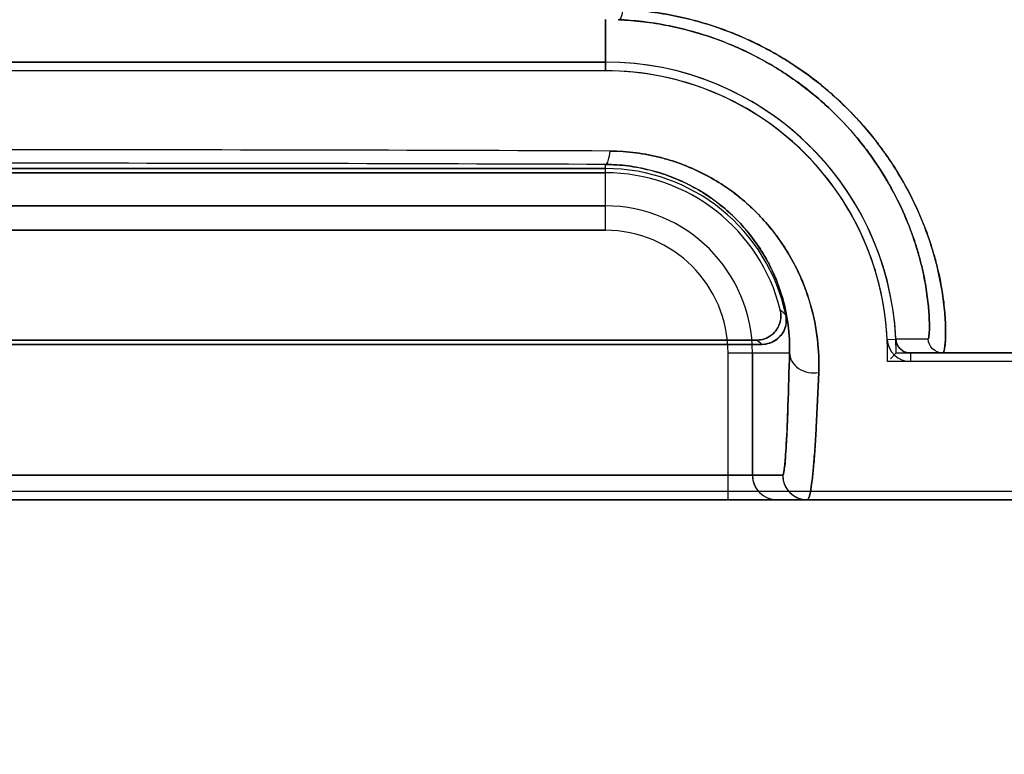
# Model space of a CAD drawing. Header units: millimetres. Extents: x 0 to 297, y 0 to 210.
# Tile 160 of 256: x 58.906 to 59.087, y 157.397 to 157.532. Entities that reach past the tile are written whole.
import ezdxf

# ---------------------------------------------------------------- set-up
doc = ezdxf.new("R2010")
doc.units = ezdxf.units.MM
doc.header["$LTSCALE"] = 16.335
doc.layers.get('0').update_dxf_attribs({"linetype": 'CONTINUOUS'})
for name, color, linetype in [('AXES_REF', 7, 'CONTINUOUS'), ('INTFCLR_1', 7, 'CONTINUOUS'), ('INTFCLR_72935', 7, 'CONTINUOUS')]:
    doc.layers.add(name, color=color, linetype=linetype)

msp = doc.modelspace()

# ---------------------------------------------------------------- linework, layer by layer
at = {"color": 7, "linetype": 'Continuous'}
for radius in [8.7262453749, 8.7255, 8.6696226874]:
    msp.add_circle((57.5376079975, 154.4105885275), radius, dxfattribs=at)
msp.add_arc((57.5376079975, 154.4105885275), 8.64, 278.2771290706, 261.7228709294, dxfattribs=at)
at = {"layer": 'AXES_REF', "color": 9, "linetype": 'Continuous'}
for radius in [7.9600610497, 5.3357191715]:
    msp.add_circle((57.5376079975, 154.4105885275), radius, dxfattribs=at)
at = {"layer": 'INTFCLR_1', "color": 9, "linetype": 'Continuous'}
for p, q in [((59.0138596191, 157.5319638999), (59.0138596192, 157.5225216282)), ((59.0138596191, 157.4931536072), (59.0138596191, 157.5052652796)), ((58.7978596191, 157.4976529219), (59.0138596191, 157.4976529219)), ((59.0138596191, 157.4931536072), (58.7978596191, 157.4931536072)), ((59.0657455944, 157.4730698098), (59.0673307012, 157.4731461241)), ((59.0732566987, 157.4731584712), (59.0673306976, 157.473146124)), ((59.0364374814, 157.4435757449), (59.0364374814, 157.4705757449)), ((59.0364374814, 157.4705757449), (59.0477598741, 157.4705757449)), ((59.0409367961, 157.4705757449), (59.0409367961, 157.4480757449)), ((59.0700279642, 157.4705757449), (59.0700280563, 157.4689888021)), ((59.0700281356, 157.4705757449), (59.2852564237, 157.4705757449)), ((59.0465082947, 157.4480757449), (58.7652109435, 157.4480757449)), ((58.5264635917, 157.4435757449), (59.2852556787, 157.4435757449))]:
    msp.add_line(p, q, dxfattribs=at)
at = {"layer": 'INTFCLR_1', "color": 6, "linetype": 'Continuous'}
for p, q in [((58.7978596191, 157.524108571), (59.0138596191, 157.524108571)), ((59.0138596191, 157.5225216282), (58.7978596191, 157.5225216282)), ((59.0138596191, 157.5045216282), (58.7978596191, 157.5045216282)), ((58.7978596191, 157.5037342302), (59.01385961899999, 157.5037342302)), ((59.0417032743, 157.4729500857), (58.7700159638, 157.4729500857)), ((58.7690286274, 157.4721626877), (59.0426906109, 157.4721626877)), ((59.2951096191, 157.4689888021), (59.0700279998, 157.4689888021)), ((58.5264628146, 157.4451626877), (59.2852564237, 157.4451626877))]:
    msp.add_line(p, q, dxfattribs=at)
for centre, radius, start, end in [((59.0138596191, 157.4705757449), 0.0535328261, 2.7520509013, 89.99999997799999), ((59.0138596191, 157.4705757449), 0.0519458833, 2.7519874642, 90.000000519), ((59.0138596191, 157.4705757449), 0.0339458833, 11.8889152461, 90.00000079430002), ((59.0138596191, 157.4705757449), 0.0331584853, 13.8352360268, 90.00000023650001), ((59.0700278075, 157.4732759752), 0.0042871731, 182.7563374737, 270.0025623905)]:
    msp.add_arc(centre, radius, start, end, dxfattribs=at)
at = {"layer": 'INTFCLR_1', "color": 9, "linetype": 'Continuous'}
for centre, radius, start, end in [((58.9059670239, 131.2576342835), 26.2503226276, 89.76253351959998, 90.2379341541), ((58.9058592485, 130.6339043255), 26.8715781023, 89.76972018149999, 90.23027823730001), ((59.0138596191, 157.4705757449), 0.027077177, 1.31e-08, 89.99999999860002), ((59.0138596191, 157.4705757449), 0.0225778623, 359.9999999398, 89.99999975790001), ((58.9880156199, 157.414144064), 0.086666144, 47.04018010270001, 47.955947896), ((58.9958408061, 157.414429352), 0.07435080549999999, 50.9411473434, 51.91434077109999), ((59.04543651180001, 157.4480754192), 0.0044996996, 179.9958530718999, 269.994893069), ((59.0510079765, 157.4480753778), 0.004499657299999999, 179.9953248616, 269.9966823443)]:
    msp.add_arc(centre, radius, start, end, dxfattribs=at)
at = {"layer": 'INTFCLR_1', "color": 7, "linetype": 'Continuous'}
msp.add_arc((59.0700278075, 157.4732759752), 0.0027002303, 182.7563531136, 270.0033250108, dxfattribs=at)
at = {"layer": 'INTFCLR_1', "color": 9, "linetype": 'Continuous'}
for points, knots in [([(59.0170574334, 157.5337967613), (59.01700160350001, 157.5333343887), (59.0168987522, 157.5327536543), (59.0165585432, 157.5319087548), (59.0163326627, 157.5319027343)], [0, 0, 0, 0, 0.6733216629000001, 1, 1, 1, 1]), ([(59.0170574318, 157.5337967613), (59.0186535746, 157.5337230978), (59.0210408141, 157.53352132), (59.02419300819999, 157.533070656), (59.0287901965, 157.5322334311), (59.035448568, 157.5303657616), (59.0417215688, 157.5275660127), (59.0456499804, 157.5253681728), (59.0481714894, 157.5238394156), (59.0523111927, 157.5210203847), (59.05763782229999, 157.5165378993), (59.061790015, 157.5119968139), (59.0642314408, 157.5088602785), (59.0657283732, 157.5068082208), (59.068060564, 157.503293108), (59.07079850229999, 157.498283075), (59.0726984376, 157.4937006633), (59.0736996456, 157.4907620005), (59.0742655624, 157.4889549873), (59.0750699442, 157.4860483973), (59.075860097, 157.482243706), (59.0763029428, 157.4787261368), (59.0764621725, 157.4763120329), (59.0765047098, 157.4748109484), (59.0764930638, 157.4735537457), (59.0764275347, 157.4722681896), (59.076311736, 157.4714638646), (59.0761328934, 157.4705757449), (59.075953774, 157.4705757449)], [0, 0, 0, 0, 0.04984774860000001, 0.0746441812, 0.0993195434, 0.1956036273, 0.2895143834, 0.3128134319, 0.3360190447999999, 0.3814861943, 0.4689445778, 0.5525230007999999, 0.5728768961, 0.5929331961, 0.6317510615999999, 0.7044093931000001, 0.7706548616, 0.7862085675, 0.8012556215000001, 0.8297224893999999, 0.8802625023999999, 0.9223425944, 0.9401696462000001, 0.9557890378, 0.9690221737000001, 0.9798444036, 0.9944120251, 1, 1, 1, 1]), ([(59.0163326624, 157.5319027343), (59.0178531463, 157.5318342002), (59.0201271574, 157.5316460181), (59.0231306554, 157.5312265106), (59.0275090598, 157.5304479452), (59.0338498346, 157.5287136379), (59.039834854, 157.5261090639), (59.0435867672, 157.5240652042), (59.0459917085, 157.5226437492), (59.0499396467, 157.5200258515), (59.0550274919, 157.5158634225), (59.0590084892, 157.5116392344), (59.0613534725, 157.5087214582), (59.06279142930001, 157.5068155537), (59.0650326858, 157.5035514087), (59.0676775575, 157.4988982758), (59.06953055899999, 157.4946372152), (59.0705169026, 157.491905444), (59.0710777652, 157.4902276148), (59.0718785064, 157.4875283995), (59.0726888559, 157.4839958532), (59.073178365, 157.4807272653), (59.0733903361, 157.47848547), (59.0734870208, 157.4769193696), (59.0735143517, 157.4755177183), (59.0734936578, 157.474232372), (59.0733995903, 157.4736341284), (59.0733466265, 157.473160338), (59.0732566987, 157.4731584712)], [0, 0, 0, 0, 0.050420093, 0.0754957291, 0.100444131, 0.1977183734, 0.2924227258, 0.3158843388, 0.3392374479, 0.3849467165, 0.4726969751, 0.5563340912, 0.5766678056, 0.5966912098, 0.6354119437, 0.7077660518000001, 0.7736100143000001, 0.7890436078, 0.8039743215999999, 0.8322090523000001, 0.8822807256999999, 0.9239127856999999, 0.9415354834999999, 0.9569584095, 0.9756304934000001, 0.9889570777, 0.9970203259, 1, 1, 1, 1]), ([(59.0138596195, 157.5052652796), (59.0141472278, 157.5052868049), (59.0145673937, 157.5063692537), (59.01469150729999, 157.5071290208), (59.0147630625, 157.5077312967)], [0, 0, 0, 0, 0.3222760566, 1, 1, 1, 1]), ([(59.0147630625, 157.5077312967), (59.0163394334, 157.5077264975), (59.0194554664, 157.5075161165), (59.02327096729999, 157.5067847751), (59.02620834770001, 157.5059347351), (59.0290347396, 157.5049342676), (59.0323867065, 157.5034016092), (59.035502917, 157.5015214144), (59.037816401, 157.499845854), (59.04100298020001, 157.4972574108), (59.0438088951, 157.4942897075), (59.04615640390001, 157.4910677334), (59.04754798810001, 157.488943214), (59.04961535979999, 157.4852317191), (59.051140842, 157.4813204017), (59.0520400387, 157.4779515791), (59.0525223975, 157.4757918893), (59.0530963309, 157.4721509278), (59.0532220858, 157.4690140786), (59.0531438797, 157.4669764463)], [0, 0, 0, 0, 0.0757692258, 0.1496577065, 0.1862599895, 0.2226686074, 0.2936962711, 0.3629877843, 0.3972200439, 0.4309238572, 0.5602857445, 0.5916954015, 0.62252298, 0.6822974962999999, 0.7956630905, 0.8229815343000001, 0.8498788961, 0.9019883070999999, 1, 1, 1, 1]), ([(59.0138596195, 157.5052652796), (59.0152434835, 157.5052589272), (59.01797817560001, 157.505080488), (59.0213285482, 157.5044537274), (59.0239103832, 157.5037301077), (59.0263921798, 157.5028757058), (59.0293366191, 157.5015701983), (59.0320785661, 157.4999659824), (59.03411547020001, 157.4985364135), (59.0369153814, 157.4963367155), (59.03939031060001, 157.4938104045), (59.0414679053, 157.4910597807), (59.042698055, 157.4892524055), (59.044527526, 157.486099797), (59.0458897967, 157.4827698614), (59.0467034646, 157.4799008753), (59.04713968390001, 157.4780647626), (59.047672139, 157.4749743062), (59.0478076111, 157.4723074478), (59.0477598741, 157.4705757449)], [0, 0, 0, 0, 0.0768938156, 0.1518408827, 0.188936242, 0.2258029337, 0.2976108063, 0.3674909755, 0.4019411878, 0.4358120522, 0.5653094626, 0.596626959, 0.6273319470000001, 0.6867298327, 0.7989201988, 0.8259008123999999, 0.8524150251, 0.9037431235, 1, 1, 1, 1]), ([(59.075953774, 157.4705757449), (59.0752831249, 157.4705757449), (59.0738889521, 157.471119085), (59.0732858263, 157.472488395), (59.0732566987, 157.4731584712)], [0, 0, 0, 0, 0.4999776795, 1, 1, 1, 1]), ([(59.0465082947, 157.4480757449), (59.0466388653, 157.4480768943), (59.0467037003, 157.4487808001), (59.04684339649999, 157.4493650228), (59.0469287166, 157.4503546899), (59.0470496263, 157.4517588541), (59.0472624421, 157.4552804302), (59.0475234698, 157.4617061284), (59.0476801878, 157.4673185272), (59.0477598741, 157.4705757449)], [0, 0, 0, 0, 0.0173530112, 0.0648907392, 0.1003173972, 0.1436562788, 0.2544703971, 0.5669985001, 1, 1, 1, 1]), ([(59.0477598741, 157.4705757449), (59.0477662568, 157.4700626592), (59.0480893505, 157.4689263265), (59.0493981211, 157.4676060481), (59.0512141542, 157.4669025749), (59.05252973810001, 157.4668812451), (59.0531438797, 157.4669764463)], [0, 0, 0, 0, 0.2126093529, 0.4664273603, 0.7424962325, 1, 1, 1, 1]), ([(59.0531438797, 157.4669764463), (59.0530143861, 157.4635880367), (59.0528099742, 157.458857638), (59.0524541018, 157.453033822), (59.05219276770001, 157.4497118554), (59.0519377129, 157.4471567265), (59.051651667, 157.4452308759), (59.0514320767, 157.4442294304), (59.0511660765, 157.4435757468), (59.051007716, 157.4435757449)], [0, 0, 0, 0, 0.4308322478, 0.6012018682, 0.7420615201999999, 0.8526105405, 0.9315352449, 0.979879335, 1, 1, 1, 1])]:
    msp.add_open_spline(points, degree=3, knots=knots, dxfattribs=at)
at = {"layer": 'INTFCLR_1', "color": 6, "linetype": 'Continuous'}
for points, knots in [([(59.0460560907, 157.4785049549), (59.0461740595, 157.4780259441), (59.0462523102, 157.4770241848), (59.04587857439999, 157.4755736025), (59.0450547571, 157.4743256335), (59.04368244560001, 157.4732615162), (59.0424362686, 157.4729500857), (59.0417032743, 157.4729500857)], [0, 0, 0, 0, 0.1831388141, 0.3651957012, 0.546523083, 0.7278870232, 1, 1, 1, 1]), ([(59.0426906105, 157.4721626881), (59.0431736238, 157.4721626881), (59.0441474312, 157.4723183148), (59.0454493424, 157.4730075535), (59.04646537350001, 157.4740739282), (59.0471848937, 157.4756174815), (59.0472244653, 157.4768701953), (59.0470773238, 157.4775691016)], [0, 0, 0, 0, 0.1827119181, 0.3654393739, 0.5479260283, 0.7298255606, 1, 1, 1, 1])]:
    msp.add_open_spline(points, degree=3, knots=knots, dxfattribs=at)
at = {"layer": 'INTFCLR_1', "color": 7, "linetype": 'Continuous'}
for points in [[(59.0673306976, 157.473146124), (59.0673549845, 157.4726409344), (59.067460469, 157.4720611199), (59.0678265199, 157.4717121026)], [(59.0681643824, 157.4713217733), (59.0685443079, 157.4709595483), (59.0690465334, 157.4706145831), (59.0695714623, 157.4706146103)]]:
    msp.add_open_spline(points, degree=3, dxfattribs=at)
at = {"layer": 'INTFCLR_72935', "color": 9, "linetype": 'Continuous'}
for p, q in [((59.0138596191, 157.5225216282), (59.0138596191, 157.5319638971)), ((59.0138596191, 157.4931536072), (59.0138596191, 157.5052652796)), ((59.0138596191, 157.4976529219), (58.7978596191, 157.4976529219)), ((58.7978596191, 157.4931536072), (59.0138596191, 157.4931536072)), ((59.0673306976, 157.473146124), (59.0732566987, 157.4731584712)), ((59.0364374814, 157.4435757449), (59.0364374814, 157.4705757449)), ((59.0364374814, 157.4705757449), (59.0477598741, 157.4705757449)), ((59.0409367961, 157.4480757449), (59.0409367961, 157.4705757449)), ((59.2852564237, 157.4705757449), (59.0700279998, 157.4705757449)), ((58.7652109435, 157.4480757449), (59.0465082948, 157.4480757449)), ((59.2852556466, 157.4435757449), (58.5264635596, 157.4435757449))]:
    msp.add_line(p, q, dxfattribs=at)
at = {"layer": 'INTFCLR_72935', "color": 6, "linetype": 'Continuous'}
for p, q in [((59.0138596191, 157.524108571), (58.7978596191, 157.524108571)), ((59.0138596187, 157.5225216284), (58.79785961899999, 157.5225216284)), ((58.7978596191, 157.5045216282), (59.0138596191, 157.5045216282)), ((59.0138596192, 157.5037342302), (58.79785961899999, 157.5037342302)), ((58.770015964, 157.4729500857), (59.0417032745, 157.4729500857)), ((59.0426906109, 157.4721626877), (58.7690286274, 157.4721626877)), ((59.06739244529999, 157.4705757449), (59.0663185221, 157.4695125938)), ((59.06739244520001, 157.4705757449), (59.0700279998, 157.4705757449)), ((59.2951096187, 157.4689888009), (59.0657812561, 157.4689888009)), ((58.52646281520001, 157.4451626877), (59.2852564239, 157.4451626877))]:
    msp.add_line(p, q, dxfattribs=at)
for radius, start, end in [(0.0535328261, 0, 89.99999998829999), (0.0519458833, 358.2493444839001, 90.000000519), (0.0339458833, 11.8889152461, 90.00000079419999), (0.0331584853, 13.8352360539, 89.9999998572)]:
    msp.add_arc((59.0138596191, 157.4705757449), radius, start, end, dxfattribs=at)
at = {"layer": 'INTFCLR_72935', "color": 9, "linetype": 'Continuous'}
for centre, radius, start, end in [((58.9058600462, 131.2347381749), 26.2732198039, 89.7625064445, 90.2374954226), ((58.9058599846, 130.6344433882), 26.8710390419, 89.7697171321, 90.2302844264), ((59.0138596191, 157.4705757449), 0.0270771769, 0, 89.9999999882), ((59.0138596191, 157.4705757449), 0.0225778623, 359.9999999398, 89.99999975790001), ((58.9880154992, 157.4141439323), 0.08666632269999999, 47.0401810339, 47.9559469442), ((58.9958407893, 157.4144293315), 0.074350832, 50.9411472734, 51.9143403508), ((59.0454364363, 157.448075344), 0.0044996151, 179.9948950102, 269.995853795), ((59.0510079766, 157.4480753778), 0.004499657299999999, 179.9953250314, 269.9953244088)]:
    msp.add_arc(centre, radius, start, end, dxfattribs=at)
for points, knots in [([(59.0759537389, 157.4705757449), (59.0760656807, 157.4705757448), (59.0762483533, 157.4710424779), (59.0763656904, 157.4717521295), (59.076488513, 157.473106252), (59.07650856, 157.4746223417), (59.0764629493, 157.4763017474), (59.0763028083, 157.4787252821), (59.07585832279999, 157.4822629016), (59.0750606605, 157.4860859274), (59.074253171, 157.4890015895), (59.0736837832, 157.4908100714), (59.0726783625, 157.4937521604), (59.070770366, 157.4983448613), (59.068321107, 157.5028126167), (59.06637868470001, 157.5058293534), (59.0649391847, 157.5079249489), (59.0621569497, 157.5116023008), (59.0585103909, 157.5155766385), (59.05439636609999, 157.5192666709), (59.0498476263, 157.5228233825), (59.0435566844, 157.5267621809), (59.0366683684, 157.5298108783), (59.030825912, 157.5316625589), (59.024746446, 157.533102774), (59.0200591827, 157.5336656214), (59.0169163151, 157.5338030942)], [0, 0, 0, 0, 0.0034869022, 0.0118332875, 0.0253760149, 0.0441739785, 0.0596605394, 0.0775419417, 0.1198715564, 0.1705674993, 0.1990476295, 0.2140797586, 0.2296206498, 0.2958895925, 0.3686965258, 0.3879574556, 0.4076447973, 0.4478761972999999, 0.5315234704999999, 0.5751136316, 0.6199178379, 0.7112601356, 0.8055144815, 0.853685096, 0.9020083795, 1, 1, 1, 1]), ([(59.0732566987, 157.4731584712), (59.0733471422, 157.4731603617), (59.0733994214, 157.4736369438), (59.0734942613, 157.4742360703), (59.0735140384, 157.4755190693), (59.0734871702, 157.4769142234), (59.0733910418, 157.4784760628), (59.0731788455, 157.4807264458), (59.0726860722, 157.4840136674), (59.071869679, 157.4875634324), (59.071064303, 157.4902706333), (59.07050134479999, 157.4919501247), (59.0695112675, 157.4946851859), (59.0676496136, 157.49895542), (59.0652849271, 157.5031037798), (59.0634168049, 157.5059048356), (59.0620324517, 157.507852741), (59.0593589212, 157.5112736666), (59.05586634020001, 157.5149669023), (59.05193542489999, 157.5183943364), (59.047587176, 157.5217023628), (59.0415797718, 157.5253647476), (59.0350158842, 157.5281962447), (59.0294500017, 157.5299171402), (59.0236555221, 157.5312568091), (59.0191917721, 157.5317803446), (59.0161982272, 157.5319086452)], [0, 0, 0, 0, 0.0029924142, 0.0110809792, 0.0243870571, 0.04291872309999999, 0.058212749, 0.075889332, 0.1177719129, 0.1680029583, 0.1962516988, 0.2111701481, 0.2265909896, 0.2924641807, 0.3649742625, 0.3841776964, 0.4038279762, 0.4440100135, 0.5277255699, 0.5714368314, 0.6164254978, 0.7083298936, 0.8033922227, 0.852044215, 0.9008863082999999, 1, 1, 1, 1]), ([(59.0138596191, 157.5052652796), (59.0141472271, 157.5052868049), (59.01456747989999, 157.5063696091), (59.0146918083, 157.5071295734), (59.0147633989, 157.5077321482)], [0, 0, 0, 0, 0.3221674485, 1, 1, 1, 1]), ([(59.05314368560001, 157.4669757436), (59.0532207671, 157.4690070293), (59.0530558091, 157.4732423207), (59.0519912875, 157.4785446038), (59.0507305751, 157.4822942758), (59.04982432, 157.4844930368), (59.0482397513, 157.4878870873), (59.045859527, 157.491717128), (59.0429121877, 157.4951880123), (59.0410037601, 157.497111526), (59.0378769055, 157.4999456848), (59.0343073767, 157.5023835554), (59.0304222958, 157.5043009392), (59.0276626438, 157.505468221), (59.024045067, 157.5066327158), (59.0202718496, 157.5073624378), (59.0171564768, 157.5076715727), (59.0155652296, 157.5077287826), (59.0147633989, 157.5077321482)], [0, 0, 0, 0, 0.09771697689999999, 0.2028447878, 0.2587426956, 0.2876622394, 0.3171244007, 0.4387872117, 0.5027710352, 0.5357149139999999, 0.5689686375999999, 0.7056256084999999, 0.7412787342, 0.7772014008, 0.8495812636, 0.9235207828, 0.9614545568, 1, 1, 1, 1]), ([(59.0477598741, 157.4705757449), (59.04780748, 157.4723018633), (59.0476256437, 157.4759055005), (59.0466534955, 157.4804101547), (59.045526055, 157.4835949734), (59.0447191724, 157.4854641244), (59.0433078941, 157.488358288), (59.0411981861, 157.4916203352), (59.0386031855, 157.4945696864), (59.0369226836, 157.4962068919), (59.03416217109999, 157.4986271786), (59.0310215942, 157.5007028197), (59.02761270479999, 157.5023348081), (59.02518624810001, 157.5033309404), (59.02200736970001, 157.5043246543), (59.01869530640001, 157.504947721), (59.01596049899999, 157.505212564), (59.014563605, 157.5052620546), (59.0138596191, 157.5052652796)], [0, 0, 0, 0, 0.0959594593, 0.1995928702, 0.2548412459, 0.2834842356, 0.3126854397, 0.4337578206, 0.4977028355, 0.5307025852, 0.5640660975, 0.7017044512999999, 0.7377296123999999, 0.7740631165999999, 0.8473851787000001, 0.9223847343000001, 0.9608780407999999, 1, 1, 1, 1]), ([(59.075953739, 157.4705757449), (59.0752831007, 157.4705757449), (59.073888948, 157.4711191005), (59.0732858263, 157.472488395), (59.0732566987, 157.4731584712)], [0, 0, 0, 0, 0.4999736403, 1, 1, 1, 1]), ([(59.0477598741, 157.4705757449), (59.0476800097, 157.4673123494), (59.04755312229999, 157.4627570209), (59.0473567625, 157.4576379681), (59.0472472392, 157.4552825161), (59.0471502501, 157.4533839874), (59.0470199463, 157.4515139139), (59.04689620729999, 157.4496340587), (59.0467037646, 157.4487758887), (59.0466386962, 157.4480770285), (59.0465082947, 157.4480757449)], [0, 0, 0, 0, 0.433822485, 0.6057424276, 0.6805165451, 0.7475306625, 0.8573118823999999, 0.9353819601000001, 0.9826693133, 1, 1, 1, 1]), ([(59.0477598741, 157.4705757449), (59.0477662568, 157.4700626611), (59.048089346, 157.468926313), (59.0493981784, 157.4676061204), (59.0512139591, 157.4669022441), (59.052529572, 157.4668805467), (59.05314368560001, 157.4669757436)], [0, 0, 0, 0, 0.2126098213, 0.4664298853, 0.7425064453, 1, 1, 1, 1]), ([(59.0510076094, 157.4435757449), (59.05116581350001, 157.4435757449), (59.05143093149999, 157.4442267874), (59.0516496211, 157.4452214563), (59.0519343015, 157.4471315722), (59.0521313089, 157.4490979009), (59.0523001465, 157.4510699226), (59.0524824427, 157.4535203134), (59.0528096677, 157.458841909), (59.05301486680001, 157.4635810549), (59.05314368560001, 157.4669757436)], [0, 0, 0, 0, 0.0201013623, 0.0681912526, 0.146409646, 0.2559557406, 0.3227516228, 0.3972450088, 0.5683614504, 1, 1, 1, 1])]:
    msp.add_open_spline(points, degree=3, knots=knots, dxfattribs=at)
at = {"layer": 'INTFCLR_72935', "color": 6, "linetype": 'Continuous'}
for points, knots in [([(59.0417032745, 157.4729500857), (59.0421966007, 157.4729500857), (59.0431880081, 157.4731136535), (59.0445071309, 157.4738234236), (59.04552188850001, 157.4749217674), (59.0462269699, 157.4765087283), (59.0462313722, 157.4777932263), (59.0460560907, 157.4785049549)], [0, 0, 0, 0, 0.1831398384, 0.3651953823, 0.5465218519, 0.727886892, 1, 1, 1, 1]), ([(59.0470773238, 157.4775691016), (59.0471768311, 157.4770964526), (59.04722516, 157.476111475), (59.0468189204, 157.4746954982), (59.04598474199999, 157.4734815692), (59.0446225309, 157.4724594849), (59.0434048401, 157.4721626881), (59.0426906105, 157.4721626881)], [0, 0, 0, 0, 0.182710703, 0.3654386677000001, 0.5479259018, 0.7298247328, 1, 1, 1, 1]), ([(59.0700279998, 157.4705757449), (59.0695222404, 157.4705757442), (59.0681637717, 157.4709459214), (59.0673703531, 157.4723212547), (59.0673307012, 157.4731461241)], [0, 0, 0, 0, 0.3798186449, 1, 1, 1, 1])]:
    msp.add_open_spline(points, degree=3, knots=knots, dxfattribs=at)

doc.saveas('drawing.dxf')
